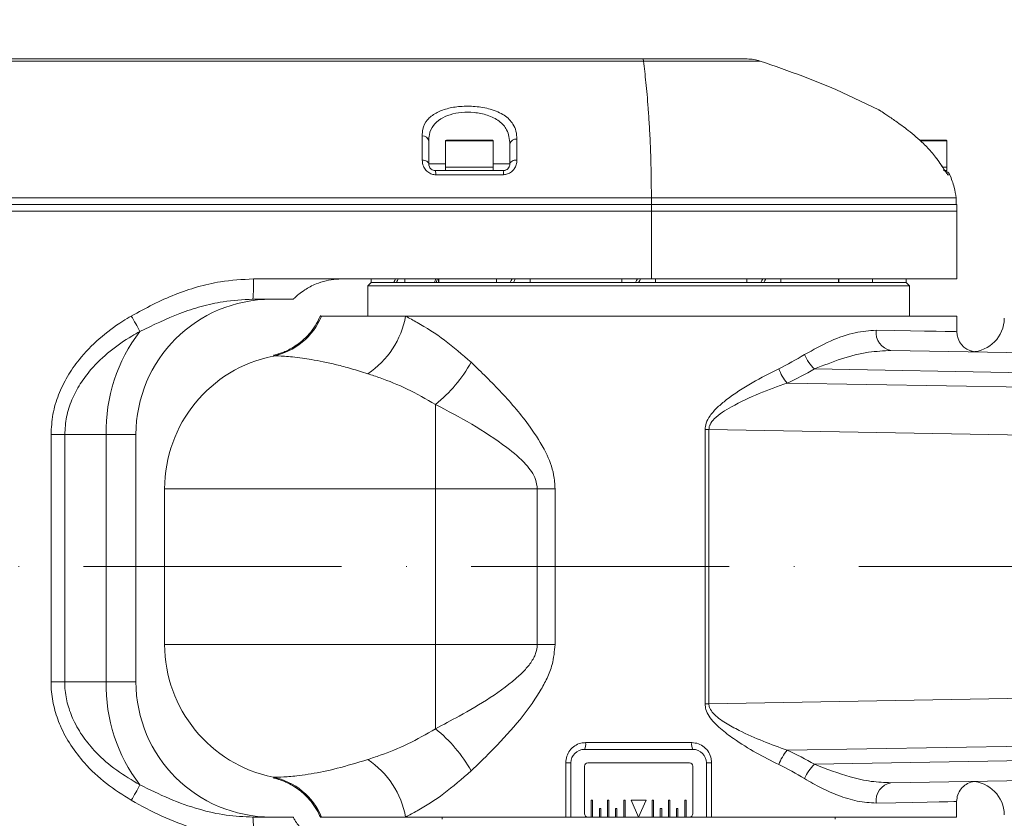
# Model space of a CAD drawing. Header units: millimetres. Extents: x 809 to 6054, y -5716 to -1261.
# Tile 18 of 96: x 2953 to 3098, y -4076 to -3958. Entities that reach past the tile are written whole.
import ezdxf

# ---------------------------------------------------------------- set-up
doc = ezdxf.new("R2010")
doc.units = ezdxf.units.MM
doc.header["$LTSCALE"] = 0.3175
doc.linetypes.add('ACAD_ISO10W100', pattern=[18, 12, -3, 0, -3])
for name, color, linetype, lineweight in [('1轮廓实线层', 7, 'Continuous', 18), ('7标注层', 4, 'Continuous', 13), ('中心线', 4, 'ACAD_ISO10W100', 20)]:
    doc.layers.add(name, color=color, linetype=linetype, lineweight=lineweight)
doc.styles.add('标准汉字', font='gbenor.shx', dxfattribs={"bigfont": 'gbcbig.shx'})
doc.dimstyles.new('M1：10', dxfattribs={"dimscale": 10, "dimtxt": 3.5, "dimasz": 2.5, "dimexe": 2, "dimexo": 0, "dimgap": 1.5, "dimtad": 1, "dimdec": 4, "dimdsep": 46, "dimtxsty": '标准汉字', "dimcen": 5, "dimdle": 5, "dimclrd": 1, "dimclre": 1, "dimclrt": 256, "dimadec": 4, "dimazin": 2, "dimtfac": 1, "dimtdec": 4, "dimtmove": 0, "dimatfit": 3, "dimfxl": 1, "dimtolj": 1, "dimarcsym": 0})

# ---------------------------------------------------------------- blocks, each defined once
blk = doc.blocks.new('*D21')
at = {"layer": '7标注层', "color": 1, "lineweight": -2, "transparency": 16777216}
blk.add_line((3013.04, -3934.71), (3455.1, -3829.37), dxfattribs=at)
at = {"layer": '7标注层', "color": 1, "transparency": 16777216}
blk.add_solid([(3456.06, -3833.42), (3454.13, -3825.31), (3479.41, -3823.57)], dxfattribs=at)
at = {"layer": 'Defpoints', "color": 0, "transparency": 16777216}
for p in [(3479.41, -3823.57), (2574.24, -4039.28)]:
    blk.add_point(p, dxfattribs=at)
at = {"layer": '7标注层', "transparency": 16777216, "insert": (3071.22, -3887.44), "char_height": 35, "attachment_point": 5, "rotation": 13.4039, "style": '标准汉字'}
blk.add_mtext('\\A1;R930.5', dxfattribs=at)
blk = doc.blocks.new('*D22')
at = {"layer": '7标注层', "color": 1, "lineweight": -2, "transparency": 16777216}
for p, q in [((2574.24, -4039.28), (2531.31, -4013.65)), ((2574.24, -4039.28), (2762.56, -4151.72)), ((2784.02, -4164.54), (2762.56, -4151.72)), ((2917, -4243.94), (2784.02, -4164.54))]:
    blk.add_line(p, q, dxfattribs=at)
at = {"layer": '7标注层', "color": 1, "transparency": 16777216}
blk.add_solid([(2738.96, -4142.48), (2743.23, -4135.33), (2762.56, -4151.72)], dxfattribs=at)
at = {"layer": 'Defpoints', "color": 0, "transparency": 16777216}
for p in [(2574.24, -4039.28), (2762.56, -4151.72)]:
    blk.add_point(p, dxfattribs=at)
at = {"layer": '7标注层', "transparency": 16777216, "insert": (2878.16, -4182.9), "char_height": 35, "attachment_point": 5, "rotation": 329.1585, "style": '标准汉字'}
blk.add_mtext('\\A1;R219.3', dxfattribs=at)

msp = doc.modelspace()

# ---------------------------------------------------------------- linework, layer by layer
at = {"layer": '1轮廓实线层'}
for p, q in [((3044.96228, -3964.4627), (2843.28507, -3964.4627)), ((3044.88519, -3964.1476), (3060.26247, -3964.1476)), ((3044.96231, -3964.46282), (3044.88522, -3964.1476)), ((3079.71558, -3971.66133), (3073.37415, -3968.65472)), ((3079.71558, -3971.66133), (3079.78233, -3971.7007)), ((3013.24147, -3976.27535), (3013.24147, -3979.64758)), ((3015.74146, -3980.1476), (3015.74146, -3976.24758)), ((3015.74146, -3976.24758), (3022.74146, -3976.24758)), ((3022.64148, -3976.14759), (3015.84148, -3976.14759)), ((3022.74146, -3976.24758), (3022.74146, -3980.1476)), ((3025.24146, -3976.72588), (3025.24146, -3979.64758)), ((3089.64148, -3976.14759), (3085.75141, -3976.14759)), ((3085.82759, -3976.24758), (3089.74147, -3976.24758)), ((3089.74147, -3976.24758), (3089.74147, -3980.1476)), ((3015.74146, -3979.64758), (3013.24147, -3979.64758)), ((3025.24146, -3979.64758), (3022.74146, -3979.64758)), ((3088.21007, -3978.77949), (3088.41806, -3979.07397)), ((3015.74146, -3980.64759), (3015.74146, -3980.1476)), ((3022.74146, -3980.1476), (3015.74146, -3980.1476)), ((3022.74146, -3980.1476), (3022.74146, -3980.64759)), ((3089.1968, -3980.1476), (3089.74147, -3980.1476)), ((3089.74147, -3980.1476), (3089.19799, -3980.1476)), ((3089.24395, -3980.64759), (3089.74147, -3980.64759)), ((3089.74147, -3980.1476), (3089.74147, -3980.64759)), ((3089.91348, -3981.24963), (3090.19756, -3981.24963)), ((3046.12502, -3984.64757), (2843.23868, -3984.64757)), ((3046.12502, -3985.64759), (3046.12502, -3984.6476)), ((3091.11917, -3984.6476), (3046.12502, -3984.6476)), ((3091.11917, -3985.64759), (3091.11917, -3984.6476)), ((2843.23868, -3985.64759), (3046.12502, -3985.64759)), ((2843.24081, -3985.64759), (3046.12875, -3985.64759)), ((3046.12502, -3985.64759), (3091.11917, -3985.64759)), ((3046.12875, -3985.64759), (3091.21236, -3985.64759)), ((3046.12991, -3986.64758), (3046.12991, -3986.63595)), ((3046.12991, -3994.1476), (3046.12991, -3986.64758)), ((3091.24148, -3986.64758), (3091.1735, -3986.64758)), ((3091.21236, -3985.64759), (3091.24148, -3986.64758)), ((3091.24148, -3986.6451), (3091.24148, -3996.6476)), ((3046.12991, -3996.6476), (3046.12991, -3994.1476)), ((3000.3829, -3996.6476), (2987.36015, -3996.6476)), ((3000.3829, -3996.6476), (3046.12991, -3996.6476)), ((3004.24146, -3997.64758), (3004.74146, -3997.14759)), ((3004.74146, -3997.14759), (3004.74146, -3996.6476)), ((3004.74146, -3997.14759), (3044.24146, -3997.14759)), ((3009.69854, -3997.14759), (3009.69854, -3996.6476)), ((3014.69853, -3996.6476), (3014.69853, -3997.14759)), ((3014.74148, -3997.14759), (3014.74148, -3996.6476)), ((3023.24146, -3997.14759), (3023.24146, -3996.6476)), ((3028.24148, -3996.6476), (3028.24148, -3997.14759)), ((3041.74146, -3997.14759), (3041.74146, -3996.6476)), ((3044.24146, -3997.14759), (3083.74148, -3997.14759)), ((3046.12991, -3996.6476), (3091.24148, -3996.6476)), ((3046.74148, -3996.6476), (3046.74148, -3997.14759)), ((3060.24146, -3997.14759), (3060.24146, -3996.6476)), ((3065.24148, -3996.6476), (3065.24148, -3997.14759)), ((3073.74146, -3996.6476), (3073.74146, -3997.14759)), ((3073.78441, -3997.14759), (3073.78441, -3996.6476)), ((3078.7844, -3996.6476), (3078.7844, -3997.14759)), ((3083.74148, -3996.6476), (3083.74148, -3997.14759)), ((3083.74148, -3997.14759), (3084.24148, -3997.64758)), ((3004.24146, -4002.14759), (3004.24146, -3997.64758)), ((3004.24146, -3997.64758), (3044.24146, -3997.64758)), ((3044.24146, -3997.64758), (3084.24148, -3997.64758)), ((3084.24148, -3997.64758), (3084.24148, -4002.14759)), ((2987.25471, -3999.64759), (2993.24146, -3999.64759)), ((2997.42779, -4002.14759), (2997.24146, -4002.14759)), ((3009.83199, -4002.14759), (2997.42779, -4002.14759)), ((3091.24148, -4002.14759), (3009.83199, -4002.14759)), ((3091.24148, -4002.14759), (3091.24148, -4004.43768)), ((3106.24146, -4007.64757), (3081.49749, -4007.21568)), ((3093.67022, -4007.4001), (3093.41129, -4007.41702)), ((3070.21874, -4009.94819), (3106.24146, -4010.57696)), ((3106.24146, -4012.72312), (3066.18145, -4012.02387)), ((3014.24148, -4027.64758), (3014.24148, -4015.18744)), ((3054.04296, -4018.8911), (3054.61624, -4018.8911)), ((3054.04296, -4018.8911), (3054.04296, -4059.40473)), ((3054.61624, -4018.8911), (3106.24146, -4019.79223)), ((3054.61624, -4059.40473), (3054.61624, -4018.8911)), ((2957.46219, -4019.6476), (2957.46219, -4056.14758)), ((2959.48571, -4019.6476), (2957.46219, -4019.6476)), ((2959.48571, -4019.6476), (2965.61023, -4019.6476)), ((2959.48571, -4056.14758), (2959.48571, -4019.6476)), ((2965.61023, -4056.14758), (2965.61023, -4019.6476)), ((2965.61023, -4019.6476), (2970.00363, -4019.6476)), ((2970.00363, -4019.6476), (2970.00363, -4056.14758)), ((2974.24146, -4027.64758), (3014.24148, -4027.64758)), ((2974.24146, -4027.64758), (2974.24146, -4050.64759)), ((3014.24148, -4050.64759), (3014.24148, -4027.64758)), ((3014.24148, -4027.64758), (3029.27485, -4027.64758)), ((3031.90055, -4027.64758), (3029.27485, -4027.64758)), ((3029.27485, -4027.64758), (3029.27485, -4050.64759)), ((3031.90055, -4050.64759), (3031.90055, -4027.64758)), ((3014.24148, -4050.64759), (2974.24146, -4050.64759)), ((3029.27485, -4050.64759), (3014.24148, -4050.64759)), ((3014.24148, -4050.64759), (3014.24148, -4063.10773)), ((3029.27485, -4050.64759), (3031.90055, -4050.64759)), ((2959.48571, -4056.14758), (2957.46219, -4056.14758)), ((2965.61023, -4056.14758), (2959.48571, -4056.14758)), ((2970.00363, -4056.14758), (2965.61023, -4056.14758)), ((3054.04296, -4059.40473), (3054.61624, -4059.40473)), ((3106.24146, -4058.5036), (3054.61624, -4059.40473)), ((3052.07482, -4065.14758), (3036.40812, -4065.14758)), ((3036.24147, -4066.1476), (3052.24147, -4066.1476)), ((3066.18735, -4066.27402), (3106.24146, -4065.57485)), ((3034.24147, -4068.1476), (3033.47063, -4068.1476)), ((3033.47063, -4068.1476), (3033.47063, -4076.14759)), ((3034.24147, -4068.1476), (3034.24147, -4076.14759)), ((3036.74146, -4068.1476), (3051.74148, -4068.1476)), ((3054.24148, -4068.1476), (3054.24148, -4076.14759)), ((3054.24148, -4068.1476), (3055.01231, -4068.1476)), ((3055.01231, -4076.14759), (3055.01231, -4068.1476)), ((3106.24146, -4067.72035), (3070.22455, -4068.34903)), ((3036.24147, -4075.64759), (3036.24147, -4068.64759)), ((3052.24147, -4068.64759), (3052.24147, -4075.64759)), ((3081.49808, -4071.07949), (3106.24146, -4070.6476)), ((3093.39055, -4070.87764), (3093.41129, -4070.87815)), ((3093.41129, -4070.87815), (3093.71546, -4070.89779)), ((3096.24147, -4071.87527), (3096.24147, -4071.87515)), ((3037.24146, -4073.64759), (3037.44146, -4073.64759)), ((3037.24146, -4076.14759), (3037.24146, -4073.64759)), ((3037.44146, -4073.64759), (3037.44146, -4076.14759)), ((3039.64147, -4073.64759), (3039.84147, -4073.64759)), ((3039.64147, -4076.14759), (3039.64147, -4073.64759)), ((3039.84147, -4073.64759), (3039.84147, -4076.14759)), ((3042.04148, -4073.64759), (3042.24148, -4073.64759)), ((3042.04148, -4076.14759), (3042.04148, -4073.64759)), ((3042.24148, -4073.64759), (3042.24148, -4076.14759)), ((3044.24146, -4076.14759), (3043.14148, -4073.64759)), ((3043.14148, -4073.64759), (3045.34146, -4073.64759)), ((3045.34146, -4073.64759), (3044.24146, -4076.14759)), ((3046.24146, -4076.14759), (3046.24146, -4073.64759)), ((3046.24146, -4073.64759), (3046.44146, -4073.64759)), ((3046.44146, -4073.64759), (3046.44146, -4076.14759)), ((3048.64147, -4076.14759), (3048.64147, -4073.64759)), ((3048.64147, -4073.64759), (3048.84147, -4073.64759)), ((3048.84147, -4073.64759), (3048.84147, -4076.14759)), ((3051.04148, -4073.64759), (3051.24148, -4073.64759)), ((3051.04148, -4076.14759), (3051.04148, -4073.64759)), ((3051.24148, -4073.64759), (3051.24148, -4076.14759)), ((3091.19889, -4073.85829), (3091.19889, -4076.14759)), ((3038.44148, -4076.14759), (3038.44148, -4074.89759)), ((3038.44148, -4074.89759), (3038.64148, -4074.89759)), ((3038.64148, -4074.89759), (3038.64148, -4076.14759)), ((3040.84146, -4074.89759), (3041.04146, -4074.89759)), ((3040.84146, -4076.14759), (3040.84146, -4074.89759)), ((3041.04146, -4074.89759), (3041.04146, -4076.14759)), ((3047.44148, -4074.89759), (3047.64148, -4074.89759)), ((3047.44148, -4076.14759), (3047.44148, -4074.89759)), ((3047.64148, -4074.89759), (3047.64148, -4076.14759)), ((3049.84146, -4074.89759), (3050.04146, -4074.89759)), ((3049.84146, -4076.14759), (3049.84146, -4074.89759)), ((3050.04146, -4074.89759), (3050.04146, -4076.14759)), ((2993.24146, -4076.14759), (2987.25471, -4076.14759)), ((2997.42779, -4076.14759), (2997.24146, -4076.14759)), ((3009.83199, -4076.14759), (2997.42779, -4076.14759)), ((3033.47063, -4076.14759), (3009.83199, -4076.14759)), ((3015.24147, -4076.44758), (3015.24147, -4076.14759)), ((3033.47063, -4076.14759), (3034.24147, -4076.14759)), ((3034.24147, -4076.14759), (3036.74146, -4076.14759)), ((3037.24146, -4076.14759), (3036.74146, -4076.14759)), ((3037.44146, -4076.14759), (3037.24146, -4076.14759)), ((3038.44148, -4076.14759), (3037.44146, -4076.14759)), ((3038.64148, -4076.14759), (3038.44148, -4076.14759)), ((3039.64147, -4076.14759), (3038.64148, -4076.14759)), ((3039.84147, -4076.14759), (3039.64147, -4076.14759)), ((3040.84146, -4076.14759), (3039.84147, -4076.14759)), ((3041.04146, -4076.14759), (3040.84146, -4076.14759)), ((3042.04148, -4076.14759), (3041.04146, -4076.14759)), ((3042.24148, -4076.14759), (3042.04148, -4076.14759)), ((3044.24146, -4076.14759), (3042.24148, -4076.14759)), ((3046.24146, -4076.14759), (3044.24146, -4076.14759)), ((3046.44146, -4076.14759), (3046.24146, -4076.14759)), ((3047.44148, -4076.14759), (3046.44146, -4076.14759)), ((3047.64148, -4076.14759), (3047.44148, -4076.14759)), ((3048.64147, -4076.14759), (3047.64148, -4076.14759)), ((3048.84147, -4076.14759), (3048.64147, -4076.14759)), ((3049.84146, -4076.14759), (3048.84147, -4076.14759)), ((3050.04146, -4076.14759), (3049.84146, -4076.14759)), ((3051.04148, -4076.14759), (3050.04146, -4076.14759)), ((3051.24148, -4076.14759), (3051.04148, -4076.14759)), ((3051.74148, -4076.14759), (3051.24148, -4076.14759)), ((3051.74148, -4076.14759), (3054.24148, -4076.14759)), ((3054.24148, -4076.14759), (3055.01231, -4076.14759)), ((3091.19889, -4076.14759), (3055.01231, -4076.14759)), ((3073.24147, -4076.14759), (3073.24147, -4076.44758))]:
    msp.add_line(p, q, dxfattribs=at)
for points in [[(3012.27212, -3979.07835), (3012.46279, -3979.09221), (3012.6453, -3979.1266), (3012.81288, -3979.18022), (3012.95933, -3979.25112), (3013.07928, -3979.33665), (3013.16824, -3979.43369), (3013.22299, -3979.53862), (3013.24147, -3979.64758)], [(3025.24146, -3979.64758), (3025.26146, -3979.53427), (3025.32065, -3979.42549), (3025.41664, -3979.32559), (3025.54565, -3979.23857), (3025.70244, -3979.16788), (3025.88081, -3979.11641), (3026.0736, -3979.08616), (3026.27313, -3979.07835)], [(3025.27958, -3997.14759), (3025.43255, -3996.88262), (3025.56827, -3996.6476)], [(3025.74149, -3997.14759), (3025.89622, -3996.87955), (3026.03015, -3996.6476)], [(3043.77958, -3997.14759), (3043.93255, -3996.88262), (3044.06827, -3996.6476)], [(3044.24146, -3997.14759), (3044.39622, -3996.87955), (3044.53015, -3996.6476)], [(3062.27958, -3997.14759), (3062.43255, -3996.88262), (3062.56827, -3996.6476)], [(3062.74146, -3997.14759), (3062.89622, -3996.87955), (3063.03015, -3996.6476)], [(3091.24148, -4004.43768), (3091.04669, -4004.43405), (3090.46405, -4004.42323), (3089.4984, -4004.40529), (3088.15771, -4004.3804), (3086.45308, -4004.34875), (3084.39868, -4004.31061), (3082.01149, -4004.26626), (3079.31134, -4004.21613)], [(3079.3119, -4074.07904), (3082.20485, -4074.0253), (3084.73357, -4073.97836), (3086.8738, -4073.93861), (3088.60498, -4073.90645), (3089.91056, -4073.88222), (3090.77796, -4073.8661), (3091.19889, -4073.85829)]]:
    msp.add_lwpolyline(points, dxfattribs=at)
for centre, radius, start, end in [((3060.26247, -3970.14759), 6, 71.319953, 90), ((3012.34798, -3976.40178), 0.90238, 8.0538235, 95.2654322), ((3015.84147, -3976.24759), 0.1, 90, 180), ((3022.64147, -3976.24759), 0.1, 360, 90), ((3026.1393, -3976.87511), 0.91016, 81.9446897, 170.5628414), ((3089.64147, -3976.24759), 0.1, 0, 90), ((3010.94968, -3981.13748), 3.32806, 358.0687997, 8.4645835), ((3021.02719, -3981.13723), 3.25136, 358.0189473, 8.6614328), ((3089.28014, -3981.64759), 1, 23.4499732, 77.0844465), ((3088.99622, -3981.64458), 0.99868, 23.2954552, 49.3711273), ((2629.27814, -3986.63198), 416.85177, 359.9994535, 0.1353031), ((2965.94638, -3997.39682), 21.42687, 353.9702773, 2.0038332), ((2990.00364, -4019.64759), 20, 90, 180), ((2920.46207, -4030.82377), 56.66639, 27.786222, 30.4320118), ((2988.2597, -3998.31396), 9.93733, 281.5553109, 337.3078066), ((2997.03198, -3999.81342), 13.0111, 303.6241817, 349.6652829), ((3093.24162, -4002.41993), 5, 271.6833626, 359.4902192), ((3093.24161, -4002.41992), 4.99999, 271.6884938, 359.4972577), ((2989.66852, -4019.08055), 24.06497, 142.4299033, 181.3502101), ((3081.98163, -4004.56638), 2.69317, 172.5274332, 259.6437337), ((3094.24147, -4004.43767), 3, 179.5858717, 259.1047452), ((2994.24147, -4027.64759), 20, 101.5111826, 180), ((3074.15495, -4005.60091), 5.86453, 202.3169981, 227.8409999), ((3000.66318, -3998.37832), 21.60826, 308.9310483, 330.6867237), ((3071.05062, -4007.73393), 6.48941, 199.5316371, 221.3812911), ((2994.24147, -4050.64759), 20, 180, 258.4888174), ((2989.66852, -4056.71463), 24.06497, 178.6497899, 217.5700967), ((2990.00364, -4056.14759), 20, 180, 270), ((3000.66286, -4079.91708), 21.60864, 29.3133018, 51.068656), ((3034.78329, -4065.39069), 1.64292, 332.5673823, 8.5096346), ((3053.69966, -4065.39069), 1.64292, 171.4903654, 207.4326177), ((3036.24147, -4068.14759), 2, 90, 180), ((3052.24147, -4068.14759), 2, 360, 90), ((3071.05382, -4070.56266), 6.48652, 138.6114242, 160.477261), ((2997.03198, -4078.48176), 13.0111, 10.3347171, 56.3758183), ((3036.74147, -4068.64759), 0.5, 90, 180), ((3051.74147, -4068.64759), 0.5, 0, 90), ((3074.15915, -4072.69542), 5.86278, 132.1532678, 157.6924544), ((2988.2597, -4079.98121), 9.93733, 22.6921934, 78.4446891), ((3081.98215, -4073.72875), 2.69312, 100.3546837, 187.4734058), ((3093.2416, -4075.87526), 5.00001, 0.462814, 88.3192281), ((2920.47937, -4044.98104), 56.64659, 329.5675258, 332.2142404), ((3036.74147, -4075.64759), 0.5, 180, 270), ((3051.74147, -4075.64759), 0.5, 270, 0), ((2965.94638, -4078.39836), 21.42687, 357.9961668, 6.0297227)]:
    msp.add_arc(centre, radius, start, end, dxfattribs=at)
for centre, major_axis, ratio, start_param, end_param in [((3007.24147, -3996.34759), (2.30039, 4.29832), 0.227735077, 4.647851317, 4.732210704), ((3007.24147, -3997.14759), (1.56427, 2.92286), 0.227735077, 4.833670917, 5.00430667), ((3007.24147, -3997.14759), (2.30039, 4.29832), 0.227735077, 4.833670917, 4.949399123), ((3012.19853, -3996.34759), (1.59199, 4.27008), 0.45141623, 4.693305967, 4.809787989), ((3012.19853, -3997.14759), (1.59199, 4.27008), 0.45141623, 4.879125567, 4.994853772), ((3044.24147, -3964.22819), (-12.60014, 48.65242), 0.930673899, 3.32609539, 3.418237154), ((3044.16744, -3966.34855), (-35.50926, 36.4513), 0.965692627, 2.807742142, 2.899883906), ((3044.16744, -4111.91905), (35.81511, 36.129), 0.965692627, 0.250299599, 0.34244596), ((3044.24147, -4114.04005), (12.69706, 48.59772), 0.931164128, 6.008545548, 6.100691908)]:
    msp.add_ellipse(centre, major_axis=major_axis, ratio=ratio, start_param=start_param, end_param=end_param, dxfattribs=at)
for points, knots in [([(2843.24147, -3964.1476), (2880.88912, -3964.1476), (2948.11712, -3964.1476), (3015.31715, -3964.1476), (3044.88519, -3964.1476)], [0, 0, 0, 0, 53040.903342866, 94715.968419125, 94715.968419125, 94715.968419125, 94715.968419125]), ([(3046.12502, -3984.6476), (3046.11959, -3983.88773), (3046.10873, -3982.36809), (3046.07111, -3980.23512), (3046.01933, -3978.30887), (3045.93509, -3976.04144), (3045.81146, -3973.69088), (3045.59692, -3970.61143), (3045.31279, -3967.51371), (3045.07913, -3965.47982), (3044.96228, -3964.4627)], [0, 0, 0, 0, 19546.635374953, 39090.657994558, 58639.540550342, 78194.547155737, 117279.349773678, 156399.714606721, 234629.128280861, 312885.255179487, 312885.255179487, 312885.255179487, 312885.255179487]), ([(3044.96228, -3964.46282), (3046.10294, -3964.4628), (3048.38426, -3964.46278), (3051.6479, -3964.4628), (3054.64339, -3964.46275), (3057.25785, -3964.46276), (3059.40081, -3964.46277), (3060.97789, -3964.46271), (3061.99124, -3964.46274), (3062.11798, -3964.46271), (3062.18135, -3964.4627)], [0, 0, 0, 0, 39130.466826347, 78260.905296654, 117390.813986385, 156521.06514742, 195651.167101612, 234781.191933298, 273911.127792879, 313041.232797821, 313041.232797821, 313041.232797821, 313041.232797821]), ([(3062.18135, -3964.4627), (3064.29215, -3965.18834), (3068.06138, -3966.48411), (3071.75082, -3967.99149), (3073.37415, -3968.65472)], [0, 0, 0, 0, 52763.683093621, 94219.805622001, 94219.805622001, 94219.805622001, 94219.805622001]), ([(3026.26684, -3975.97393), (3026.24078, -3975.57764), (3026.18871, -3974.78558), (3025.66842, -3973.57701), (3024.52081, -3972.41005), (3022.51798, -3971.52279), (3020.17584, -3971.10804), (3017.91261, -3971.10776), (3015.88803, -3971.4493), (3014.18799, -3972.11366), (3012.9258, -3973.13197), (3012.33535, -3974.29959), (3012.28437, -3975.17402), (3012.26517, -3975.50321)], [0, 0, 0, 0, 31429.82962902, 62817.93979881, 109309.937472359, 155510.062627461, 196051.669999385, 232785.061633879, 268410.542448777, 305132.2232546, 344909.290504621, 389712.180152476, 416762.234374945, 416762.234374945, 416762.234374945, 416762.234374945]), ([(3013.24147, -3976.27535), (3013.25839, -3975.959), (3013.30326, -3975.12049), (3013.80845, -3973.98594), (3014.88961, -3972.989), (3016.3471, -3972.33503), (3018.08543, -3971.99774), (3020.02996, -3971.99816), (3022.04388, -3972.40747), (3023.74879, -3973.28499), (3025.01415, -3974.69274), (3025.15845, -3975.98338), (3025.24146, -3976.72588)], [0, 0, 0, 0, 25384.734653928, 67283.250182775, 104243.504513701, 138125.312946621, 170803.222510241, 204418.324599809, 241617.850970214, 284322.504914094, 327653.244168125, 386348.308768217, 386348.308768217, 386348.308768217, 386348.308768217]), ([(3079.71558, -3971.66133), (3079.77724, -3971.70098), (3079.90055, -3971.78029), (3080.84008, -3972.39405), (3082.24572, -3973.34813), (3084.15992, -3974.75131), (3085.82041, -3976.14571), (3086.74321, -3977.09053), (3086.96127, -3977.31379)], [0, 0, 0, 0, 38866.859350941, 77725.005497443, 118824.347042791, 166129.967619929, 222311.798071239, 239695.297480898, 239695.297480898, 239695.297480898, 239695.297480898]), ([(3012.26517, -3975.50321), (3012.266, -3975.93693), (3012.26803, -3977.0052), (3012.27059, -3978.3058), (3012.27212, -3979.07835)], [0, 0, 0, 0, 38319.79827161, 94382.503999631, 94382.503999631, 94382.503999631, 94382.503999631]), ([(3026.27313, -3979.07835), (3026.27205, -3978.54312), (3026.26979, -3977.42023), (3026.26785, -3976.47081), (3026.26684, -3975.97393)], [0, 0, 0, 0, 44959.460151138, 94322.129888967, 94322.129888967, 94322.129888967, 94322.129888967]), ([(3086.96127, -3977.31379), (3087.4079, -3977.81207), (3087.91721, -3978.38028), (3088.35763, -3979.00186), (3088.41184, -3979.07835)], [0, 0, 0, 0, 82490.481249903, 94066.592590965, 94066.592590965, 94066.592590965, 94066.592590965]), ([(3014.27585, -3981.24963), (3014.18578, -3981.2456), (3013.87773, -3981.23183), (3013.34129, -3981.04362), (3012.7971, -3980.59796), (3012.36296, -3979.90957), (3012.30593, -3979.38773), (3012.27212, -3979.07835)], [0, 0, 0, 0, 15187.539030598, 51946.46761119, 93446.206882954, 135914.441841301, 197757.894860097, 197757.894860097, 197757.894860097, 197757.894860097]), ([(3013.24147, -3979.64758), (3013.25587, -3979.78717), (3013.27927, -3980.01391), (3013.48031, -3980.31967), (3013.66695, -3980.47329), (3013.84389, -3980.57052), (3013.97552, -3980.61649), (3014.12778, -3980.64328), (3014.19642, -3980.64588), (3014.24148, -3980.64759)], [0, 0, 0, 0, 94434.606348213, 153385.88746275, 194501.949497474, 206849.253403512, 242437.657572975, 252153.164394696, 270725.767693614, 270725.767693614, 270725.767693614, 270725.767693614]), ([(3024.24147, -3980.64759), (3024.3361, -3980.64032), (3024.44353, -3980.63207), (3024.64426, -3980.56974), (3024.85166, -3980.46053), (3025.07039, -3980.23439), (3025.21591, -3979.94918), (3025.23252, -3979.75319), (3025.24146, -3979.64758)], [0, 0, 0, 0, 33624.393290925, 38173.647416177, 78616.618914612, 124033.456192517, 177590.594981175, 240169.231863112, 240169.231863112, 240169.231863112, 240169.231863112]), ([(3026.27313, -3979.07835), (3026.25434, -3979.30945), (3026.21847, -3979.75073), (3025.92094, -3980.36831), (3025.48078, -3980.85055), (3024.91738, -3981.18358), (3024.48894, -3981.22774), (3024.27661, -3981.24963)], [0, 0, 0, 0, 46246.115696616, 88306.004410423, 126390.822923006, 162339.610219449, 197659.275872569, 197659.275872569, 197659.275872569, 197659.275872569]), ([(3089.91348, -3981.24963), (3089.87593, -3981.22477), (3089.79979, -3981.17435), (3089.61852, -3980.90535), (3089.37272, -3980.5289), (3089.01636, -3979.96286), (3088.61887, -3979.38127), (3088.41184, -3979.07835)], [0, 0, 0, 0, 37690.296615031, 76415.973375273, 83500.229764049, 137933.030166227, 197103.828376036, 197103.828376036, 197103.828376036, 197103.828376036]), ([(3088.41806, -3979.07397), (3088.44917, -3979.11786), (3088.6514, -3979.40319), (3088.98832, -3979.91009), (3089.34512, -3980.46194), (3089.54562, -3980.76542), (3089.64004, -3980.89391), (3089.6479, -3980.9031), (3089.65084, -3980.90655)], [0, 0, 0, 0, 13571.511271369, 88236.565099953, 153850.465109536, 198446.519969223, 224138.798258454, 239514.695097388, 239514.695097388, 239514.695097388, 239514.695097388]), ([(3024.24147, -3980.64759), (3022.5668, -3980.64759), (3019.23351, -3980.64759), (3015.90014, -3980.64759), (3014.24148, -3980.64759)], [0, 0, 0, 0, 47395.664301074, 94336.784349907, 94336.784349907, 94336.784349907, 94336.784349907]), ([(3014.27585, -3981.24963), (3015.93463, -3981.24963), (3019.26826, -3981.24963), (3022.60181, -3981.24963), (3024.27661, -3981.24963)], [0, 0, 0, 0, 46936.229205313, 94326.919909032, 94326.919909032, 94326.919909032, 94326.919909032]), ([(3090.19756, -3981.24963), (3090.43457, -3981.86675), (3090.85789, -3982.96897), (3091.03932, -3984.13459), (3091.11917, -3984.6476)], [0, 0, 0, 0, 52645.057693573, 94028.251352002, 94028.251352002, 94028.251352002, 94028.251352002]), ([(2843.24147, -3986.64758), (2877.06315, -3986.64758), (2944.70651, -3986.64758), (3012.32211, -3986.64758), (3046.12991, -3986.64758)], [0, 0, 0, 0, 47298.399606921, 94596.782381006, 94596.782381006, 94596.782381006, 94596.782381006]), ([(3046.12991, -3986.64758), (3048.05366, -3986.64758), (3051.90116, -3986.64758), (3057.54889, -3986.64758), (3062.99738, -3986.64758), (3068.16159, -3986.64758), (3072.96415, -3986.64758), (3077.33212, -3986.64758), (3081.19983, -3986.64758), (3084.50745, -3986.64758), (3087.20969, -3986.64758), (3089.24827, -3986.64758), (3090.65706, -3986.64758), (3091.00135, -3986.64758), (3091.1735, -3986.64758)], [0, 0, 0, 0, 38162.507196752, 76325.135393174, 114487.85768869, 152650.358191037, 190812.833557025, 228975.570110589, 267138.10653163, 305300.617436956, 343463.034453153, 381625.719436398, 419788.417983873, 457950.881572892, 457950.881572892, 457950.881572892, 457950.881572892]), ([(2987.36015, -3996.6476), (2985.72157, -3996.72873), (2982.92306, -3996.8673), (2979.06479, -3997.78808), (2974.58018, -3999.28141), (2971.43954, -4000.97754), (2969.32158, -4002.12136)], [0, 0, 0, 0, 43111.768190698, 73629.873163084, 104159.164364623, 167384.89323452, 167384.89323452, 167384.89323452, 167384.89323452]), ([(2993.24146, -3999.64759), (2993.25996, -3999.62844), (2993.29692, -3999.59019), (2993.58843, -3999.30465), (2994.10307, -3998.85065), (2995.07873, -3998.12305), (2996.9228, -3997.15275), (2998.83459, -3996.68554), (3000.1209, -3996.65402), (3000.3829, -3996.6476)], [0, 0, 0, 0, 22059.177146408, 44073.860884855, 66807.992662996, 102445.574633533, 158244.248824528, 247737.442851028, 270627.546933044, 270627.546933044, 270627.546933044, 270627.546933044]), ([(2970.59443, -4004.40738), (2972.53482, -4003.45942), (2975.46668, -4002.0271), (2979.62554, -4000.68073), (2983.21355, -3999.84544), (2985.78737, -3999.71943), (2987.25471, -3999.64759)], [0, 0, 0, 0, 62006.817248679, 93690.197213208, 125356.253616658, 167349.865575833, 167349.865575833, 167349.865575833, 167349.865575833]), ([(2969.32158, -4002.12136), (2968.89706, -4002.37559), (2967.23683, -4003.36984), (2964.52575, -4005.40058), (2961.80168, -4008.18759), (2959.8322, -4011.01784), (2958.50887, -4013.72338), (2957.63654, -4016.62915), (2957.52029, -4018.64166), (2957.46219, -4019.6476)], [0, 0, 0, 0, 18162.899231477, 71032.727451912, 123819.72676275, 160478.754138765, 197103.44073835, 233993.437251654, 270860.463783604, 270860.463783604, 270860.463783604, 270860.463783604]), ([(2990.32208, -4007.90945), (2990.32861, -4007.90822), (2990.35301, -4007.90365), (2990.53355, -4007.86387), (2990.85808, -4007.77996), (2991.34318, -4007.63128), (2992.00691, -4007.38089), (2992.84992, -4006.98168), (2993.82978, -4006.38303), (2994.86606, -4005.55518), (2995.85446, -4004.50042), (2996.69032, -4003.33048), (2997.07528, -4002.46332), (2997.25079, -4002.06795)], [0, 0, 0, 0, 14507.488422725, 54161.028239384, 86865.651222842, 116502.221936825, 145601.263316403, 179325.905042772, 221120.240805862, 267783.242769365, 317952.42450769, 371470.517791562, 416320.581292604, 416320.581292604, 416320.581292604, 416320.581292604]), ([(3019.50463, -4008.95739), (3018.20123, -4007.82461), (3015.55563, -4005.52534), (3012.25366, -4003.44384), (3010.39899, -4002.45109), (3009.83199, -4002.14759)], [0, 0, 0, 0, 50177.36738207, 101848.094951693, 124600.405639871, 124600.405639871, 124600.405639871, 124600.405639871]), ([(2959.48571, -4019.6476), (2959.54096, -4018.76969), (2959.65152, -4017.01305), (2960.4736, -4014.47741), (2961.71595, -4012.12714), (2963.57271, -4009.65685), (2966.12673, -4007.23769), (2968.65751, -4005.48422), (2970.19702, -4004.62832), (2970.59443, -4004.40738)], [0, 0, 0, 0, 35931.34146456, 71896.06410766, 108237.318100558, 144625.075564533, 198295.246826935, 252063.937640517, 270773.857200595, 270773.857200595, 270773.857200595, 270773.857200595]), ([(3079.31134, -4004.21613), (3078.2961, -4004.2887), (3076.15642, -4004.44165), (3072.54787, -4005.70379), (3070.01679, -4007.11184), (3068.7297, -4007.82785)], [0, 0, 0, 0, 38195.22680935, 80498.996260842, 124268.383328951, 124268.383328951, 124268.383328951, 124268.383328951]), ([(3070.21874, -4009.94819), (3071.55108, -4009.41702), (3074.24434, -4008.34327), (3078.06736, -4007.38105), (3080.4097, -4007.26812), (3081.49749, -4007.21568)], [0, 0, 0, 0, 42734.551552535, 86385.599727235, 124234.378407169, 124234.378407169, 124234.378407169, 124234.378407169]), ([(2990.25029, -4008.04988), (2990.31888, -4008.04089), (2990.59211, -4008.00508), (2991.78383, -4008.04378), (2993.88623, -4008.24026), (2996.49212, -4008.62945), (2998.8927, -4009.11537), (3001.77897, -4009.88662), (3003.41759, -4010.39396), (3004.23679, -4010.64759)], [0, 0, 0, 0, 19255.604998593, 76701.094295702, 135839.798338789, 158701.596460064, 213716.004602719, 242094.176432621, 270464.092402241, 270464.092402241, 270464.092402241, 270464.092402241]), ([(3093.41129, -4007.41702), (3093.3756, -4007.41809), (3093.30422, -4007.42023), (3093.22193, -4007.42015), (3093.17868, -4007.41958), (3093.17717, -4007.41956)], [0, 0, 0, 0, 60965.847186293, 121935.351665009, 124141.558089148, 124141.558089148, 124141.558089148, 124141.558089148]), ([(3031.90055, -4027.64758), (3031.85632, -4026.95843), (3031.73667, -4025.09398), (3030.4854, -4021.92604), (3027.84664, -4017.83055), (3024.04483, -4013.34069), (3021.01873, -4010.41916), (3019.50463, -4008.95739)], [0, 0, 0, 0, 17161.545200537, 46429.462435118, 83793.503809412, 140412.219117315, 197109.328750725, 197109.328750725, 197109.328750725, 197109.328750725]), ([(3064.93464, -4009.90352), (3063.61669, -4010.5654), (3060.98302, -4011.88803), (3057.94807, -4013.88559), (3055.87856, -4015.57007), (3054.84229, -4016.7025), (3054.15663, -4017.83923), (3054.07684, -4018.57758), (3054.04296, -4018.8911)], [0, 0, 0, 0, 75433.214265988, 150738.669680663, 177641.590045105, 204415.849677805, 224497.188779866, 239316.512278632, 239316.512278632, 239316.512278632, 239316.512278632]), ([(3004.23679, -4010.64759), (3004.8459, -4010.84927), (3006.72636, -4011.47186), (3010.09768, -4012.80857), (3012.84985, -4014.38853), (3014.24148, -4015.18744)], [0, 0, 0, 0, 23855.091994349, 73645.250619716, 124573.786294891, 124573.786294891, 124573.786294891, 124573.786294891]), ([(3054.61624, -4018.8911), (3054.63548, -4018.70145), (3054.66037, -4018.45617), (3054.89606, -4017.90393), (3055.49211, -4017.16803), (3056.5944, -4016.31762), (3058.80723, -4015.03218), (3062.01764, -4013.5133), (3064.79289, -4012.52057), (3066.18145, -4012.02387)], [0, 0, 0, 0, 10700.245217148, 13839.049701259, 34001.756216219, 63631.129301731, 93419.029766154, 181441.90046225, 269583.825009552, 269583.825009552, 269583.825009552, 269583.825009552]), ([(3014.24148, -4015.18744), (3016.03377, -4016.1323), (3019.6156, -4018.02058), (3024.15778, -4020.96978), (3027.10615, -4023.4132), (3028.43866, -4025.08805), (3029.11318, -4026.2754), (3029.21998, -4027.18187), (3029.27485, -4027.64758)], [0, 0, 0, 0, 74274.647248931, 148436.214168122, 192763.599242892, 208124.436094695, 223401.139833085, 239543.090469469, 239543.090469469, 239543.090469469, 239543.090469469]), ([(3029.27485, -4050.64759), (3029.2238, -4051.10825), (3029.1472, -4051.79943), (3028.61075, -4052.93597), (3027.82417, -4054.04542), (3025.73606, -4056.11863), (3022.35444, -4058.59458), (3018.1012, -4061.05194), (3015.40209, -4062.48956), (3014.24148, -4063.10773)], [0, 0, 0, 0, 17925.735900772, 26895.25157419, 48903.021381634, 71033.600032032, 142827.37263023, 214908.581874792, 269285.248438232, 269285.248438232, 269285.248438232, 269285.248438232]), ([(3019.50463, -4069.33781), (3020.46408, -4068.41059), (3022.75711, -4066.19457), (3026.33196, -4062.36793), (3029.12951, -4058.63901), (3030.74059, -4055.63864), (3031.65477, -4053.37302), (3031.81004, -4051.65125), (3031.90055, -4050.64759)], [0, 0, 0, 0, 43785.589098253, 104645.118842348, 165306.230683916, 186998.813053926, 208648.539671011, 238906.925459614, 238906.925459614, 238906.925459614, 238906.925459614]), ([(2957.46219, -4056.14758), (2957.47095, -4056.53739), (2957.50048, -4057.85052), (2957.88187, -4060.06925), (2958.82952, -4062.85881), (2960.32878, -4065.59502), (2962.57972, -4068.49408), (2965.55609, -4071.29091), (2968.0658, -4072.87912), (2969.32158, -4073.67381)], [0, 0, 0, 0, 14252.200958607, 48010.444450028, 81788.215535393, 121603.043410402, 161464.881203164, 215660.559067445, 269936.572357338, 269936.572357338, 269936.572357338, 269936.572357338]), ([(2970.59443, -4071.3878), (2969.42707, -4070.70333), (2967.09433, -4069.33558), (2964.30405, -4066.9094), (2962.18413, -4064.38171), (2960.77533, -4062.00359), (2959.88208, -4059.56802), (2959.52165, -4057.63284), (2959.49391, -4056.48659), (2959.48571, -4056.14758)], [0, 0, 0, 0, 55404.407488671, 110713.733987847, 150416.789375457, 190057.558319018, 223050.053485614, 256013.350157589, 269857.301377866, 269857.301377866, 269857.301377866, 269857.301377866]), ([(3054.04296, -4059.40473), (3054.07253, -4059.69957), (3054.13792, -4060.35164), (3054.86156, -4061.68826), (3056.29503, -4063.11878), (3058.66563, -4064.89154), (3061.56913, -4066.69767), (3063.8163, -4067.8291), (3064.94021, -4068.39499)], [0, 0, 0, 0, 13891.634381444, 30722.478546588, 70701.170555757, 110031.620672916, 174281.291832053, 238568.69254628, 238568.69254628, 238568.69254628, 238568.69254628]), ([(3066.18735, -4066.27402), (3064.99941, -4065.84654), (3062.62408, -4064.99179), (3059.54518, -4063.62286), (3057.05163, -4062.27523), (3055.51757, -4061.21249), (3054.77164, -4060.19645), (3054.62274, -4059.68065), (3054.61734, -4059.45146), (3054.61624, -4059.40473)], [0, 0, 0, 0, 75334.972604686, 150635.321069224, 195604.955988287, 239103.402139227, 255822.488644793, 266136.600107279, 268777.766821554, 268777.766821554, 268777.766821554, 268777.766821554]), ([(3014.24148, -4063.10773), (3012.88266, -4063.88932), (3010.13114, -4065.47198), (3006.75673, -4066.81325), (3004.8459, -4067.44591), (3004.23679, -4067.64758)], [0, 0, 0, 0, 49566.598205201, 100368.869921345, 124140.968200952, 124140.968200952, 124140.968200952, 124140.968200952]), ([(3036.40812, -4065.14758), (3036.17183, -4065.16487), (3035.60414, -4065.2064), (3034.77249, -4065.5906), (3034.05024, -4066.27197), (3033.56427, -4067.15658), (3033.50189, -4067.81674), (3033.47063, -4068.1476)], [0, 0, 0, 0, 30104.722262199, 72324.082637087, 113832.84651643, 155060.431565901, 196484.696211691, 196484.696211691, 196484.696211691, 196484.696211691]), ([(3055.01231, -4068.1476), (3055.00041, -4067.94599), (3054.96848, -4067.40531), (3054.63589, -4066.56506), (3053.97261, -4065.78426), (3053.0828, -4065.2508), (3052.41032, -4065.18194), (3052.07482, -4065.14758)], [0, 0, 0, 0, 25308.115027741, 67873.041971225, 110903.555094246, 153698.762116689, 196306.207317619, 196306.207317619, 196306.207317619, 196306.207317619]), ([(3004.23679, -4067.64758), (3002.68562, -4068.11588), (2999.53086, -4069.0683), (2996.32441, -4069.69883), (2993.67497, -4070.07922), (2991.66899, -4070.25512), (2990.58089, -4070.28875), (2990.31883, -4070.25431), (2990.25029, -4070.2453)], [0, 0, 0, 0, 48558.495844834, 98758.193532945, 127091.011528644, 174006.50079954, 222070.576203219, 239095.597983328, 239095.597983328, 239095.597983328, 239095.597983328]), ([(3081.49808, -4071.07949), (3080.53758, -4071.04038), (3078.59568, -4070.96129), (3074.81576, -4070.13591), (3071.98559, -4069.03442), (3070.22455, -4068.34903)], [0, 0, 0, 0, 33396.388986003, 67518.971215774, 123725.189159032, 123725.189159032, 123725.189159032, 123725.189159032]), ([(3009.83199, -4076.14759), (3010.39899, -4075.84408), (3012.21711, -4074.87089), (3015.5153, -4072.79768), (3018.16239, -4070.50192), (3019.50463, -4069.33781)], [0, 0, 0, 0, 22650.267007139, 72629.477988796, 124041.018840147, 124041.018840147, 124041.018840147, 124041.018840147]), ([(2997.23935, -4076.2192), (2997.16754, -4076.03148), (2996.92331, -4075.39297), (2996.31345, -4074.42224), (2995.47002, -4073.35106), (2994.54869, -4072.47063), (2993.62008, -4071.77596), (2992.74819, -4071.26354), (2991.99495, -4070.91111), (2991.393, -4070.68222), (2990.93681, -4070.53799), (2990.60278, -4070.44834), (2990.39089, -4070.39946), (2990.33515, -4070.38843), (2990.31034, -4070.38352)], [0, 0, 0, 0, 22791.465748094, 77520.086118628, 129233.292501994, 177719.203411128, 222448.009908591, 262293.912854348, 296051.712949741, 325169.32644846, 353789.904382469, 385817.816426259, 425222.622003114, 456833.899759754, 456833.899759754, 456833.899759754, 456833.899759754]), ([(3068.73515, -4070.47004), (3069.5558, -4070.94423), (3071.20758, -4071.89868), (3073.83281, -4073.02975), (3076.59498, -4073.91621), (3078.39798, -4074.02426), (3079.3119, -4074.07904)], [0, 0, 0, 0, 37292.029589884, 75060.229923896, 119850.941754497, 165893.230374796, 165893.230374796, 165893.230374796, 165893.230374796]), ([(3091.19889, -4073.85829), (3091.23204, -4073.5212), (3091.29834, -4072.84701), (3091.81539, -4071.9491), (3092.57621, -4071.26814), (3093.26784, -4070.9798), (3093.65687, -4070.90852), (3093.71546, -4070.89779)], [0, 0, 0, 0, 46876.466710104, 93754.037928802, 140651.093818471, 187589.670815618, 195911.359967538, 195911.359967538, 195911.359967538, 195911.359967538]), ([(2987.25471, -4076.14759), (2985.9353, -4076.08815), (2983.26965, -4075.96806), (2979.1217, -4075.01081), (2974.86169, -4073.49668), (2972.02215, -4072.09337), (2970.59443, -4071.3878)], [0, 0, 0, 0, 37585.882584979, 75936.47653739, 120987.060724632, 166544.227185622, 166544.227185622, 166544.227185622, 166544.227185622]), ([(2969.32158, -4073.67381), (2970.80185, -4074.48978), (2973.78118, -4076.13206), (2978.34723, -4077.84498), (2982.90563, -4078.94128), (2985.8652, -4079.07834), (2987.36015, -4079.14758)], [0, 0, 0, 0, 44243.097413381, 89047.225774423, 127394.935176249, 166536.097393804, 166536.097393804, 166536.097393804, 166536.097393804]), ([(2997.82404, -4079.14758), (2997.31716, -4079.10299), (2996.24978, -4079.00909), (2994.96072, -4078.31894), (2994.06179, -4077.48904), (2993.5687, -4076.80262), (2993.31952, -4076.3272), (2993.24706, -4076.16025), (2993.2425, -4076.14995), (2993.24146, -4076.14759)], [0, 0, 0, 0, 55765.850489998, 117431.175668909, 155577.728599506, 193966.095800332, 227334.573032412, 259609.313988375, 269246.5688075, 269246.5688075, 269246.5688075, 269246.5688075])]:
    msp.add_open_spline(points, degree=3, knots=knots, dxfattribs=at)
at = {"layer": '中心线', "ltscale": 10}
msp.add_line((3172.12726, -4039.14759), (2074.00845, -4039.14759), dxfattribs=at)

# ---------------------------------------------------------------- dimensions: what is measured, and where the dimension line sits
at = {"layer": '7标注层'}
for mpoint, picture, middle in [((3479.41471, -3823.57066), '*D21', (3078.7554, -3919.05018)), ((2762.55856, -4151.72343), '*D22', (2861.5009, -4210.80213))]:
    dim = msp.add_radius_dim(center=(2574.24149, -4039.27888), mpoint=mpoint, dimstyle='M1：10', override={"dimdec": 1, "dimpost": 'R<>', "dimsah": 1, "dimtzin": 8}, dxfattribs=at)
    dim.commit()
    dim.dimension.update_dxf_attribs({"geometry": picture, "text_midpoint": middle, "dimtype": 164})

doc.saveas('drawing.dxf')
